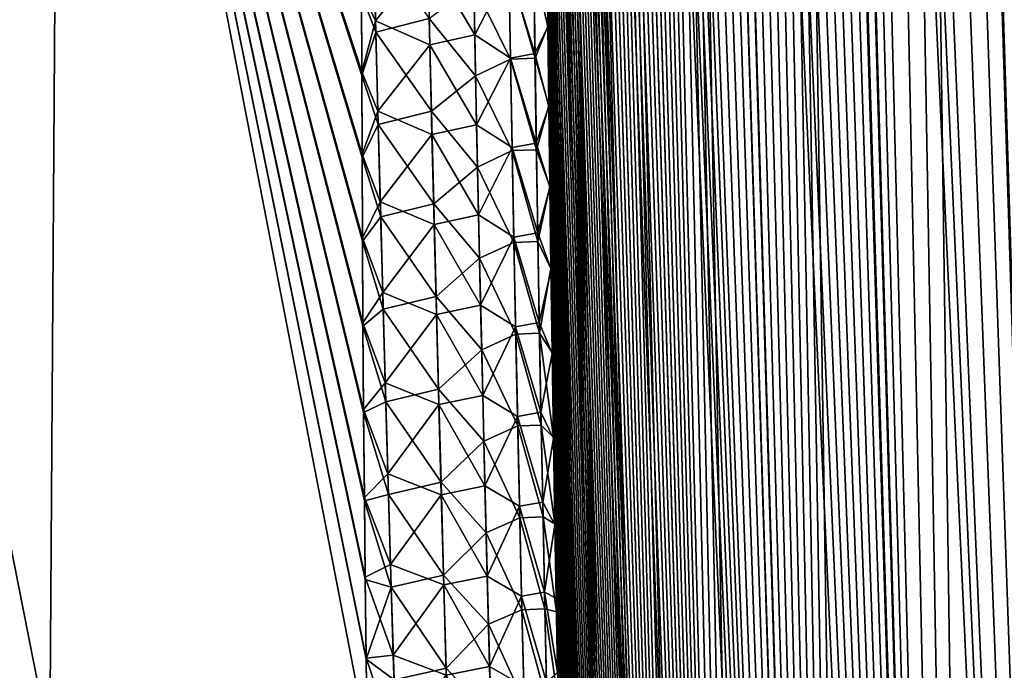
# Model space of a CAD drawing. Header units: metres. Extents: x -109 to 109, y -505 to 40.
# Tile 106 of 256: x -64.15 to -59.91, y -86.42 to -83.61. Entities that reach past the tile are written whole.
import ezdxf

# ---------------------------------------------------------------- set-up
doc = ezdxf.new("R2010")
doc.units = ezdxf.units.M
doc.layers.add('solid_K244224000C74', color=7, linetype='CONTINUOUS')

msp = doc.modelspace()

# ---------------------------------------------------------------- linework, layer by layer
at = {"layer": 'solid_K244224000C74'}
for points in [[(-59.312447, -102.819359, -10.722473), (-60.271385, -68.240273, -9.956048), (-60.149227, -68.195297, -9.730494)], [(-58.619736, -102.819321, 9.522743), (-60.14138, -68.193573, 9.716348), (-60.26273, -68.236198, 9.939752)], [(-59.312447, -102.819359, -10.722473), (-60.149227, -68.195297, -9.730494), (-60.025311, -68.180893, -9.511346)], [(-58.619736, -102.819321, 9.522743), (-60.017929, -68.180771, 9.498561), (-60.14138, -68.193573, 9.716348)], [(-59.312447, -102.819359, -10.722473), (-60.025311, -68.180893, -9.511346), (-59.89753, -68.195374, -9.29456)], [(-58.619736, -102.819321, 9.522743), (-59.890362, -68.197174, 9.28267), (-60.017929, -68.180771, 9.498561)], [(-59.312447, -102.819359, -10.722473), (-60.3932, -68.318855, -10.191381), (-60.271385, -68.240273, -9.956048)], [(-59.312313, -102.819366, 10.722225), (-60.26273, -68.236198, 9.939752), (-60.383911, -68.311264, 10.173019)], [(-59.312313, -102.819366, 10.722225), (-58.619736, -102.819321, 9.522743), (-60.26273, -68.236198, 9.939752)], [(-59.914825, -102.718887, -11.972528), (-60.515366, -68.43502, -10.439013), (-60.3932, -68.318855, -10.191381)], [(-59.312313, -102.819366, 10.722225), (-60.383911, -68.311264, 10.173019), (-60.506008, -68.424515, 10.419593)], [(-59.312447, -102.819359, -10.722473), (-59.914825, -102.718887, -11.972528), (-60.3932, -68.318855, -10.191381)], [(-59.312313, -102.819366, 10.722225), (-60.506008, -68.424515, 10.419593), (-60.628784, -68.581078, 10.680666)], [(-59.914825, -102.718887, -11.972528), (-60.637703, -68.593857, -10.700157), (-60.515366, -68.43502, -10.439013)], [(-59.914825, -102.718887, -11.972528), (-60.759018, -68.800034, -10.974003), (-60.637703, -68.593857, -10.700157)], [(-59.312313, -102.819366, 10.722225), (-60.628784, -68.581078, 10.680666), (-60.751255, -68.785385, 10.956002)], [(-59.914825, -102.718887, -11.972528), (-60.818821, -68.921768, -11.115128), (-60.759018, -68.800034, -10.974003)], [(-59.312313, -102.819366, 10.722225), (-60.751255, -68.785385, 10.956002), (-60.811626, -68.906487, 11.097928)], [(-59.914825, -102.718887, -11.972528), (-60.877853, -69.056381, -11.258823), (-60.818821, -68.921768, -11.115128)], [(-59.312313, -102.819366, 10.722225), (-60.811626, -68.906487, 11.097928), (-60.871254, -69.040367, 11.242518)], [(-59.914825, -102.718887, -11.972528), (-60.935993, -69.203941, -11.404958), (-60.877853, -69.056381, -11.258823)], [(-59.914772, -102.718903, 11.972405), (-60.871254, -69.040367, 11.242518), (-60.92979, -69.187622, 11.389149)], [(-59.914772, -102.718903, 11.972405), (-59.312313, -102.819366, 10.722225), (-60.871254, -69.040367, 11.242518)], [(-59.914772, -102.718903, 11.972405), (-60.92979, -69.187622, 11.389149), (-60.987274, -69.347992, 11.537993)], [(-60.424709, -102.516273, -13.271167), (-60.99297, -69.364975, -11.553037), (-60.935993, -69.203941, -11.404958)], [(-59.914825, -102.718887, -11.972528), (-60.424709, -102.516273, -13.271167), (-60.935993, -69.203941, -11.404958)], [(-59.914772, -102.718903, 11.972405), (-60.987274, -69.347992, 11.537993), (-61.043549, -69.522095, 11.688837)], [(-60.424709, -102.516273, -13.271167), (-61.048801, -69.539253, -11.703195), (-60.99297, -69.364975, -11.553037)], [(-59.914772, -102.718903, 11.972405), (-61.043549, -69.522095, 11.688837), (-61.098515, -69.71022, 11.841541)], [(-60.424709, -102.516273, -13.271167), (-61.103348, -69.727432, -11.855221), (-61.048801, -69.539253, -11.703195)], [(-60.424709, -102.516273, -13.271167), (-61.156513, -69.929733, -12.008995), (-61.103348, -69.727432, -11.855221)], [(-59.914772, -102.718903, 11.972405), (-61.098515, -69.71022, 11.841541), (-61.152157, -69.912277, 11.996158)], [(-59.914772, -102.718903, 11.972405), (-61.152157, -69.912277, 11.996158), (-61.204319, -70.129044, 12.152443)], [(-60.424709, -102.516273, -13.271167), (-61.208286, -70.146172, -12.164555), (-61.156513, -69.929733, -12.008995)], [(-60.424709, -102.516273, -13.271167), (-61.258545, -70.377518, -12.321744), (-61.208286, -70.146172, -12.164555)], [(-59.914772, -102.718903, 11.972405), (-61.204319, -70.129044, 12.152443), (-61.254986, -70.360329, 12.3104)], [(-60.424709, -102.516273, -13.271167), (-61.307278, -70.623528, -12.480581), (-61.258545, -70.377518, -12.321744)], [(-59.914772, -102.718903, 11.972405), (-61.254986, -70.360329, 12.3104), (-61.3041, -70.60659, 12.469994)], [(-60.424709, -102.516273, -13.271167), (-61.354424, -70.88485, -12.641016), (-61.307278, -70.623528, -12.480581)], [(-59.914772, -102.718903, 11.972405), (-61.3041, -70.60659, 12.469994), (-61.35157, -70.8685, 12.631123)], [(-60.424709, -102.516273, -13.271167), (-61.399914, -71.161987, -12.802993), (-61.354424, -70.88485, -12.641016)], [(-60.424706, -102.516273, 13.271149), (-61.35157, -70.8685, 12.631123), (-61.3974, -71.145729, 12.793814)], [(-60.424706, -102.516273, 13.271149), (-59.914772, -102.718903, 11.972405), (-61.35157, -70.8685, 12.631123)], [(-60.838657, -102.208305, -14.616208), (-61.443737, -71.454765, -12.966523), (-61.399914, -71.161987, -12.802993)], [(-60.424706, -102.516273, 13.271149), (-61.3974, -71.145729, 12.793814), (-61.441505, -71.43927, 12.958009)], [(-60.424709, -102.516273, -13.271167), (-60.838657, -102.208305, -14.616208), (-61.399914, -71.161987, -12.802993)], [(-60.424706, -102.516273, 13.271149), (-61.441505, -71.43927, 12.958009), (-61.483849, -71.749329, 13.123683)], [(-60.838657, -102.208305, -14.616208), (-61.485806, -71.764343, -13.131538), (-61.443737, -71.454765, -12.966523)], [(-60.838657, -102.208305, -14.616208), (-61.5261, -72.090538, -13.298038), (-61.485806, -71.764343, -13.131538)], [(-60.424706, -102.516273, 13.271149), (-61.483849, -71.749329, 13.123683), (-61.524403, -72.076004, 13.29083)], [(-60.424706, -102.516273, 13.271149), (-61.524403, -72.076004, 13.29083), (-61.563087, -72.42054, 13.459383)], [(-60.838657, -102.208305, -14.616208), (-61.564571, -72.433983, -13.465986), (-61.5261, -72.090538, -13.298038)], [(-60.838657, -102.208305, -14.616208), (-61.589161, -72.673164, -13.578723), (-61.564571, -72.433983, -13.465986)], [(-60.424706, -102.516273, 13.271149), (-61.563087, -72.42054, 13.459383), (-61.587837, -72.659904, 13.572543)], [(-60.838657, -102.208305, -14.616208), (-61.612915, -72.920143, -13.692093), (-61.589161, -72.673164, -13.578723)], [(-60.424706, -102.516273, 13.271149), (-61.587837, -72.659904, 13.572543), (-61.611736, -72.907219, 13.68632)], [(-60.838657, -102.208305, -14.616208), (-61.635815, -73.175186, -13.806078), (-61.612915, -72.920143, -13.692093)], [(-60.424706, -102.516273, 13.271149), (-61.611736, -72.907219, 13.68632), (-61.634754, -73.162956, 13.800686)], [(-60.838657, -102.208305, -14.616208), (-61.657825, -73.438805, -13.920648), (-61.635815, -73.175186, -13.806078)], [(-60.424706, -102.516273, 13.271149), (-61.634754, -73.162956, 13.800686), (-61.656868, -73.427437, 13.915619)], [(-60.424706, -102.516273, 13.271149), (-61.656868, -73.427437, 13.915619), (-61.678104, -73.700157, 14.031149)], [(-60.838657, -102.208305, -14.616208), (-61.678932, -73.711334, -14.035782), (-61.657825, -73.438805, -13.920648)], [(-60.838657, -102.208305, -14.616208), (-61.69915, -73.992249, -14.151511), (-61.678932, -73.711334, -14.035782)], [(-60.838665, -102.208298, 14.616241), (-61.678104, -73.700157, 14.031149), (-61.698433, -73.981491, 14.147246)], [(-60.838665, -102.208298, 14.616241), (-60.424706, -102.516273, 13.271149), (-61.678104, -73.700157, 14.031149)], [(-60.838665, -102.208298, 14.616241), (-61.698433, -73.981491, 14.147246), (-61.717815, -74.272003, 14.263865)], [(-61.008312, -102.013245, -15.30547), (-61.718449, -74.281967, -14.2678), (-61.69915, -73.992249, -14.151511)], [(-60.838657, -102.208305, -14.616208), (-61.008312, -102.013245, -15.30547), (-61.69915, -73.992249, -14.151511)], [(-61.008312, -102.013245, -15.30547), (-61.736801, -74.58107, -14.384602), (-61.718449, -74.281967, -14.2678)], [(-60.838665, -102.208298, 14.616241), (-61.717815, -74.272003, 14.263865), (-61.736233, -74.572037, 14.380981)], [(-61.008312, -102.013245, -15.30547), (-61.754181, -74.889839, -14.501896), (-61.736801, -74.58107, -14.384602)], [(-60.838665, -102.208298, 14.616241), (-61.736233, -74.572037, 14.380981), (-61.753716, -74.880989, 14.49864)], [(-60.838665, -102.208298, 14.616241), (-61.753716, -74.880989, 14.49864), (-61.770229, -75.199348, 14.616791)], [(-61.008312, -102.013245, -15.30547), (-61.770615, -75.20771, -14.619727), (-61.754181, -74.889839, -14.501896)], [(-61.008312, -102.013245, -15.30547), (-61.786072, -75.535255, -14.738033), (-61.770615, -75.20771, -14.619727)], [(-60.838665, -102.208298, 14.616241), (-61.770229, -75.199348, 14.616791), (-61.785732, -75.527771, 14.735366)], [(-61.008312, -102.013245, -15.30547), (-61.800503, -75.873138, -14.856739), (-61.786072, -75.535255, -14.738033)], [(-61.00832, -102.013237, 15.305506), (-61.785732, -75.527771, 14.735366), (-61.800209, -75.866592, 14.854332)], [(-61.00832, -102.013237, 15.305506), (-60.838665, -102.208298, 14.616241), (-61.785732, -75.527771, 14.735366)], [(-61.152149, -101.790222, -16.005117), (-61.813904, -76.221519, -14.975832), (-61.800503, -75.873138, -14.856739)], [(-61.00832, -102.013237, 15.305506), (-61.800209, -75.866592, 14.854332), (-61.813686, -76.215149, 14.973759)], [(-61.008312, -102.013245, -15.30547), (-61.152149, -101.790222, -16.005117), (-61.800503, -75.873138, -14.856739)], [(-61.152149, -101.790222, -16.005117), (-61.826302, -76.579857, -15.095368), (-61.813904, -76.221519, -14.975832)], [(-61.00832, -102.013237, 15.305506), (-61.813686, -76.215149, 14.973759), (-61.826134, -76.57402, 15.093566)], [(-61.152149, -101.790222, -16.005117), (-61.837646, -76.948868, -15.215247), (-61.826302, -76.579857, -15.095368)], [(-61.00832, -102.013237, 15.305506), (-61.826134, -76.57402, 15.093566), (-61.837502, -76.94397, 15.213651)], [(-61.152149, -101.790222, -16.005117), (-61.84544, -77.233101, -15.305314), (-61.837646, -76.948868, -15.215247)], [(-61.00832, -102.013237, 15.305506), (-61.837502, -76.94397, 15.213651), (-61.845303, -77.229004, 15.303857)], [(-61.152149, -101.790222, -16.005117), (-61.852608, -77.523956, -15.395487), (-61.84544, -77.233101, -15.305314)], [(-61.00832, -102.013237, 15.305506), (-61.845303, -77.229004, 15.303857), (-61.852516, -77.519981, 15.394262)], [(-61.152149, -101.790222, -16.005117), (-61.859184, -77.820869, -15.48585), (-61.852608, -77.523956, -15.395487)], [(-61.00832, -102.013237, 15.305506), (-61.852516, -77.519981, 15.394262), (-61.859127, -77.817123, 15.484831)], [(-61.152149, -101.790222, -16.005117), (-61.865154, -78.124062, -15.576363), (-61.859184, -77.820869, -15.48585)], [(-61.00832, -102.013237, 15.305506), (-61.859127, -77.817123, 15.484831), (-61.865112, -78.120781, 15.5755)], [(-61.152149, -101.790222, -16.005117), (-61.870491, -78.433922, -15.666956), (-61.865154, -78.124062, -15.576363)], [(-61.152153, -101.790215, 16.005148), (-61.865112, -78.120781, 15.5755), (-61.870453, -78.431328, 15.666206)], [(-61.152153, -101.790215, 16.005148), (-61.00832, -102.013237, 15.305506), (-61.865112, -78.120781, 15.5755)], [(-61.269543, -101.537865, -16.715139), (-61.875179, -78.750824, -15.757565), (-61.870491, -78.433922, -15.666956)], [(-61.152153, -101.790215, 16.005148), (-61.870453, -78.431328, 15.666206), (-61.875126, -78.749092, 15.756893)], [(-61.152149, -101.790222, -16.005117), (-61.269543, -101.537865, -16.715139), (-61.870491, -78.433922, -15.666956)], [(-61.269543, -101.537865, -16.715139), (-61.8792, -79.075058, -15.848137), (-61.875179, -78.750824, -15.757565)], [(-61.152153, -101.790215, 16.005148), (-61.875126, -78.749092, 15.756893), (-61.879177, -79.07354, 15.847663)], [(-61.152153, -101.790215, 16.005148), (-61.879177, -79.07354, 15.847663), (-61.882599, -79.404648, 15.938507)], [(-61.269543, -101.537865, -16.715139), (-61.882595, -79.406029, -15.938788), (-61.8792, -79.075058, -15.848137)], [(-61.152153, -101.790215, 16.005148), (-61.882599, -79.404648, 15.938507), (-61.885368, -79.742851, 16.029341)], [(-61.269543, -101.537865, -16.715139), (-61.885357, -79.743843, -16.029488), (-61.882595, -79.406029, -15.938788)], [(-61.152153, -101.790215, 16.005148), (-61.885368, -79.742851, 16.029341), (-61.887463, -80.088562, 16.120071)], [(-61.269543, -101.537865, -16.715139), (-61.887463, -80.088943, -16.12014), (-61.885357, -79.743843, -16.029488)], [(-64.024048, -86.734787, -19.950666), (-65.460197, -86.734787, -20.779827), (-65.378426, -79.883408, -19.263136)], [(-65.460197, -86.734787, 20.779825), (-64.024048, -86.734787, 19.950665), (-65.378418, -79.883408, 19.263134)], [(-64.024048, -86.734787, -19.950666), (-65.378426, -79.883408, -19.263136), (-63.977322, -79.883408, -18.383154)], [(-64.024048, -86.734787, 19.950665), (-63.977314, -79.883408, 18.383148), (-65.378418, -79.883408, 19.263134)], [(-62.654381, -86.715843, -19.021971), (-64.024048, -86.734787, -19.950666), (-63.977322, -79.883408, -18.383154)], [(-64.024048, -86.734787, 19.950665), (-62.654385, -86.715851, 19.021975), (-63.977314, -79.883408, 18.383148)], [(-62.658657, -86.367393, -18.955767), (-62.654381, -86.715843, -19.021971), (-63.977322, -79.883408, -18.383154)], [(-62.662594, -86.023598, -18.888952), (-62.658657, -86.367393, -18.955767), (-63.977322, -79.883408, -18.383154)], [(-62.666229, -85.684265, -18.82155), (-62.662594, -86.023598, -18.888952), (-63.977322, -79.883408, -18.383154)], [(-62.669796, -85.304688, -18.744289), (-62.666229, -85.684265, -18.82155), (-63.977322, -79.883408, -18.383154)], [(-62.672714, -84.93177, -18.666391), (-62.669796, -85.304688, -18.744289), (-63.977322, -79.883408, -18.383154)], [(-62.675026, -84.565224, -18.587896), (-62.672714, -84.93177, -18.666391), (-63.977322, -79.883408, -18.383154)], [(-62.676765, -84.204773, -18.508833), (-62.675026, -84.565224, -18.587896), (-63.977322, -79.883408, -18.383154)], [(-62.677982, -83.850151, -18.429234), (-62.676765, -84.204773, -18.508833), (-63.977322, -79.883408, -18.383154)], [(-62.678719, -83.501068, -18.349125), (-62.677982, -83.850151, -18.429234), (-63.977322, -79.883408, -18.383154)], [(-62.678028, -83.83503, 18.425804), (-62.678745, -83.485603, 18.345537), (-63.977314, -79.883408, 18.383148)], [(-62.67683, -84.190002, 18.505558), (-62.678028, -83.83503, 18.425804), (-63.977314, -79.883408, 18.383148)], [(-62.67511, -84.550804, 18.584772), (-62.67683, -84.190002, 18.505558), (-63.977314, -79.883408, 18.383148)], [(-62.672817, -84.917702, 18.663418), (-62.67511, -84.550804, 18.584772), (-63.977314, -79.883408, 18.383148)], [(-62.669914, -85.290985, 18.741463), (-62.672817, -84.917702, 18.663418), (-63.977314, -79.883408, 18.383148)], [(-62.666363, -85.670929, 18.818869), (-62.669914, -85.290985, 18.741463), (-63.977314, -79.883408, 18.383148)], [(-62.662693, -86.014595, 18.887182), (-62.666363, -85.670929, 18.818869), (-63.977314, -79.883408, 18.383148)], [(-62.658714, -86.362831, 18.954893), (-62.662693, -86.014595, 18.887182), (-63.977314, -79.883408, 18.383148)], [(-62.654385, -86.715851, 19.021975), (-62.658714, -86.362831, 18.954893), (-63.977314, -79.883408, 18.383148)], [(-61.269543, -101.537865, -16.715139), (-61.888882, -80.441765, -16.210655), (-61.887463, -80.088943, -16.12014)], [(-61.152153, -101.790215, 16.005148), (-61.887463, -80.088562, 16.120071), (-61.888863, -80.4422, 16.210617)], [(-61.269543, -101.537865, -16.715139), (-61.889599, -80.802711, -16.300945), (-61.888882, -80.441765, -16.210655)], [(-61.152153, -101.790215, 16.005148), (-61.888863, -80.4422, 16.210617), (-61.889584, -80.803513, 16.301037)], [(-61.269547, -101.537849, 16.71517), (-61.889584, -80.803513, 16.301037), (-61.889664, -81.172058, 16.391422)], [(-61.269543, -101.537865, -16.715139), (-61.889656, -81.171211, -16.391144), (-61.889599, -80.802711, -16.300945)], [(-61.269547, -101.537849, 16.71517), (-61.152153, -101.790215, 16.005148), (-61.889584, -80.803513, 16.301037)], [(-61.269547, -101.537849, 16.71517), (-61.889664, -81.172058, 16.391422), (-61.889072, -81.548332, 16.481649)], [(-61.359631, -101.255722, -17.434717), (-61.889057, -81.547203, -16.481256), (-61.889656, -81.171211, -16.391144)], [(-61.269543, -101.537865, -16.715139), (-61.359631, -101.255722, -17.434717), (-61.889656, -81.171211, -16.391144)], [(-61.269547, -101.537849, 16.71517), (-61.889072, -81.548332, 16.481649), (-61.887779, -81.932816, 16.571596)], [(-61.359631, -101.255722, -17.434717), (-61.887779, -81.931175, -16.571156), (-61.889057, -81.547203, -16.481256)], [(-61.359631, -101.255722, -17.434717), (-61.885792, -82.323647, -16.660713), (-61.887779, -81.931175, -16.571156)], [(-61.269547, -101.537849, 16.71517), (-61.887779, -81.932816, 16.571596), (-61.885765, -82.326012, 16.661142)], [(-61.359631, -101.255722, -17.434717), (-61.883678, -82.644073, -16.732029), (-61.885792, -82.323647, -16.660713)], [(-61.269547, -101.537849, 16.71517), (-61.885765, -82.326012, 16.661142), (-61.883633, -82.646965, 16.73246)], [(-61.359631, -101.255722, -17.434717), (-61.881107, -82.970184, -16.803068), (-61.883678, -82.644073, -16.732029)], [(-61.269547, -101.537849, 16.71517), (-61.883633, -82.646965, 16.73246), (-61.881081, -82.973, 16.803656)], [(-61.359631, -101.255722, -17.434717), (-61.878117, -83.30143, -16.873976), (-61.881107, -82.970184, -16.803068)], [(-61.269547, -101.537849, 16.71517), (-61.881081, -82.973, 16.803656), (-61.878098, -83.304283, 16.874676)], [(-62.618591, -83.615211, 18.328611), (-62.628239, -83.225586, 18.245014), (-62.678745, -83.485603, 18.345537)], [(-62.393154, -83.331253, 18.046749), (-62.628239, -83.225586, 18.245014), (-62.618591, -83.615211, 18.328611)], [(-62.62714, -83.265694, -18.253611), (-62.617229, -83.663483, -18.338707), (-62.678719, -83.501068, -18.349125)], [(-62.386646, -83.604858, -18.104414), (-62.617229, -83.663483, -18.338707), (-62.62714, -83.265694, -18.253611)], [(-62.19083, -83.675407, 17.862911), (-62.198593, -83.287521, 17.781269), (-62.393154, -83.331253, 18.046749)], [(-62.043385, -83.389824, 17.518248), (-62.198593, -83.287521, 17.781269), (-62.19083, -83.675407, 17.862911)], [(-62.384335, -83.718361, 18.128544), (-62.393154, -83.331253, 18.046749), (-62.618591, -83.615211, 18.328611)], [(-62.19083, -83.675407, 17.862911), (-62.393154, -83.331253, 18.046749), (-62.384335, -83.718361, 18.128544)], [(-61.93626, -83.370102, 17.207808), (-61.874668, -83.641129, 16.945435), (-61.878098, -83.304283, 16.874676)], [(-61.935936, -83.381294, -17.209517), (-61.878117, -83.30143, -16.873976), (-61.874687, -83.638084, -16.944674)], [(-61.359631, -101.255722, -17.434717), (-61.874687, -83.638084, -16.944674), (-61.878117, -83.30143, -16.873976)], [(-61.269547, -101.537849, 16.71517), (-61.878098, -83.304283, 16.874676), (-61.874668, -83.641129, 16.945435)], [(-61.930859, -83.755867, 17.288113), (-61.93626, -83.370102, 17.207808), (-62.043385, -83.389824, 17.518248)], [(-61.930859, -83.755867, 17.288113), (-61.874668, -83.641129, 16.945435), (-61.93626, -83.370102, 17.207808)], [(-62.194901, -83.458794, -17.817076), (-62.043198, -83.385307, -17.516703), (-62.036362, -83.779869, -17.598858)], [(-62.036709, -83.775314, 17.59853), (-62.043385, -83.389824, 17.518248), (-62.19083, -83.675407, 17.862911)], [(-61.930859, -83.755867, 17.288113), (-62.043385, -83.389824, 17.518248), (-62.036709, -83.775314, 17.59853)], [(-61.935936, -83.381294, -17.209517), (-61.930393, -83.775795, -17.291546), (-62.043198, -83.385307, -17.516703)], [(-61.930393, -83.775795, -17.291546), (-62.036362, -83.779869, -17.598858), (-62.043198, -83.385307, -17.516703)], [(-61.935936, -83.381294, -17.209517), (-61.874687, -83.638084, -16.944674), (-61.930393, -83.775795, -17.291546)], [(-62.194901, -83.458794, -17.817076), (-62.18684, -83.851883, -17.898895), (-62.386646, -83.604858, -18.104414)], [(-62.194901, -83.458794, -17.817076), (-62.036362, -83.779869, -17.598858), (-62.18684, -83.851883, -17.898895)], [(-62.618591, -83.615211, 18.328611), (-62.678745, -83.485603, 18.345537), (-62.678028, -83.83503, 18.425804)], [(-62.617229, -83.663483, -18.338707), (-62.677982, -83.850151, -18.429234), (-62.678719, -83.501068, -18.349125)], [(-62.608574, -84.005142, 18.41024), (-62.618591, -83.615211, 18.328611), (-62.678028, -83.83503, 18.425804)], [(-62.384335, -83.718361, 18.128544), (-62.618591, -83.615211, 18.328611), (-62.608574, -84.005142, 18.41024)], [(-62.386646, -83.604858, -18.104414), (-62.377262, -84.004128, -18.18729), (-62.617229, -83.663483, -18.338707)], [(-62.18684, -83.851883, -17.898895), (-62.377262, -84.004128, -18.18729), (-62.386646, -83.604858, -18.104414)], [(-62.617229, -83.663483, -18.338707), (-62.606937, -84.061592, -18.421759), (-62.677982, -83.850151, -18.429234)], [(-62.377262, -84.004128, -18.18729), (-62.606937, -84.061592, -18.421759), (-62.617229, -83.663483, -18.338707)], [(-61.930859, -83.755867, 17.288113), (-61.870781, -83.98381, 17.015842), (-61.874668, -83.641129, 16.945435)], [(-61.930393, -83.775795, -17.291546), (-61.874687, -83.638084, -16.944674), (-61.870811, -83.980438, -17.01507)], [(-61.359631, -101.255722, -17.434717), (-61.870811, -83.980438, -17.01507), (-61.874687, -83.638084, -16.944674)], [(-61.269547, -101.537849, 16.71517), (-61.874668, -83.641129, 16.945435), (-61.870781, -83.98381, 17.015842)], [(-62.182655, -84.063644, 17.94265), (-62.19083, -83.675407, 17.862911), (-62.384335, -83.718361, 18.128544)], [(-62.036709, -83.775314, 17.59853), (-62.19083, -83.675407, 17.862911), (-62.182655, -84.063644, 17.94265)], [(-62.375141, -84.105797, 18.208427), (-62.384335, -83.718361, 18.128544), (-62.608574, -84.005142, 18.41024)], [(-62.182655, -84.063644, 17.94265), (-62.384335, -83.718361, 18.128544), (-62.375141, -84.105797, 18.208427)], [(-61.924995, -84.142052, 17.366564), (-61.930859, -83.755867, 17.288113), (-62.036709, -83.775314, 17.59853)], [(-61.924995, -84.142052, 17.366564), (-61.870781, -83.98381, 17.015842), (-61.930859, -83.755867, 17.288113)], [(-62.18684, -83.851883, -17.898895), (-62.036362, -83.779869, -17.598858), (-62.029083, -84.174828, -17.67907)], [(-62.029606, -84.161179, 17.67695), (-62.036709, -83.775314, 17.59853), (-62.182655, -84.063644, 17.94265)], [(-61.924995, -84.142052, 17.366564), (-62.036709, -83.775314, 17.59853), (-62.029606, -84.161179, 17.67695)], [(-61.930393, -83.775795, -17.291546), (-61.92437, -84.170723, -17.371637), (-62.036362, -83.779869, -17.598858)], [(-61.92437, -84.170723, -17.371637), (-62.029083, -84.174828, -17.67907), (-62.036362, -83.779869, -17.598858)], [(-61.930393, -83.775795, -17.291546), (-61.870811, -83.980438, -17.01507), (-61.92437, -84.170723, -17.371637)], [(-62.608574, -84.005142, 18.41024), (-62.678028, -83.83503, 18.425804), (-62.67683, -84.190002, 18.505558)], [(-62.606937, -84.061592, -18.421759), (-62.676765, -84.204773, -18.508833), (-62.677982, -83.850151, -18.429234)], [(-62.18684, -83.851883, -17.898895), (-62.178375, -84.245323, -17.978779), (-62.377262, -84.004128, -18.18729)], [(-62.18684, -83.851883, -17.898895), (-62.029083, -84.174828, -17.67907), (-62.178375, -84.245323, -17.978779)], [(-62.598217, -84.395378, 18.489935), (-62.608574, -84.005142, 18.41024), (-62.67683, -84.190002, 18.505558)], [(-62.375141, -84.105797, 18.208427), (-62.608574, -84.005142, 18.41024), (-62.598217, -84.395378, 18.489935)], [(-62.377262, -84.004128, -18.18729), (-62.3675, -84.40374, -18.26816), (-62.606937, -84.061592, -18.421759)], [(-62.178375, -84.245323, -17.978779), (-62.3675, -84.40374, -18.26816), (-62.377262, -84.004128, -18.18729)], [(-61.924995, -84.142052, 17.366564), (-61.866425, -84.332626, 17.085817), (-61.870781, -83.98381, 17.015842)], [(-61.92437, -84.170723, -17.371637), (-61.870811, -83.980438, -17.01507), (-61.866474, -84.328796, -17.085077)], [(-61.359631, -101.255722, -17.434717), (-61.866474, -84.328796, -17.085077), (-61.870811, -83.980438, -17.01507)], [(-61.269547, -101.537849, 16.71517), (-61.870781, -83.98381, 17.015842), (-61.866425, -84.332626, 17.085817)], [(-62.606937, -84.061592, -18.421759), (-62.596291, -84.460014, -18.502798), (-62.676765, -84.204773, -18.508833)], [(-62.3675, -84.40374, -18.26816), (-62.596291, -84.460014, -18.502798), (-62.606937, -84.061592, -18.421759)], [(-62.174103, -84.452225, 18.020514), (-62.182655, -84.063644, 17.94265), (-62.375141, -84.105797, 18.208427)], [(-62.029606, -84.161179, 17.67695), (-62.182655, -84.063644, 17.94265), (-62.174103, -84.452225, 18.020514)], [(-62.365593, -84.493553, 18.286432), (-62.375141, -84.105797, 18.208427), (-62.598217, -84.395378, 18.489935)], [(-62.174103, -84.452225, 18.020514), (-62.375141, -84.105797, 18.208427), (-62.365593, -84.493553, 18.286432)], [(-61.918694, -84.528625, 17.44319), (-61.924995, -84.142052, 17.366564), (-62.029606, -84.161179, 17.67695)], [(-61.918694, -84.528625, 17.44319), (-61.866425, -84.332626, 17.085817), (-61.924995, -84.142052, 17.366564)], [(-62.178375, -84.245323, -17.978779), (-62.029083, -84.174828, -17.67907), (-62.021381, -84.57016, -17.757366)], [(-62.022102, -84.547409, 17.753544), (-62.029606, -84.161179, 17.67695), (-62.174103, -84.452225, 18.020514)], [(-61.918694, -84.528625, 17.44319), (-62.029606, -84.161179, 17.67695), (-62.022102, -84.547409, 17.753544)], [(-61.92437, -84.170723, -17.371637), (-61.917892, -84.566055, -17.449825), (-62.029083, -84.174828, -17.67907)], [(-61.917892, -84.566055, -17.449825), (-62.021381, -84.57016, -17.757366), (-62.029083, -84.174828, -17.67907)], [(-61.92437, -84.170723, -17.371637), (-61.866474, -84.328796, -17.085077), (-61.917892, -84.566055, -17.449825)], [(-62.598217, -84.395378, 18.489935), (-62.67683, -84.190002, 18.505558), (-62.67511, -84.550804, 18.584772)], [(-62.596291, -84.460014, -18.502798), (-62.675026, -84.565224, -18.587896), (-62.676765, -84.204773, -18.508833)], [(-62.178375, -84.245323, -17.978779), (-62.169529, -84.639114, -18.056751), (-62.3675, -84.40374, -18.26816)], [(-62.178375, -84.245323, -17.978779), (-62.021381, -84.57016, -17.757366), (-62.169529, -84.639114, -18.056751)], [(-61.918694, -84.528625, 17.44319), (-61.861584, -84.687866, 17.15527), (-61.866425, -84.332626, 17.085817)], [(-61.917892, -84.566055, -17.449825), (-61.866474, -84.328796, -17.085077), (-61.86166, -84.683456, -17.154606)], [(-61.359631, -101.255722, -17.434717), (-61.86166, -84.683456, -17.154606), (-61.866474, -84.328796, -17.085077)], [(-61.359634, -101.255707, 17.434746), (-61.866425, -84.332626, 17.085817), (-61.861584, -84.687866, 17.15527)], [(-61.359634, -101.255707, 17.434746), (-61.269547, -101.537849, 16.71517), (-61.866425, -84.332626, 17.085817)], [(-62.587536, -84.785896, 18.567724), (-62.598217, -84.395378, 18.489935), (-62.67511, -84.550804, 18.584772)], [(-62.365593, -84.493553, 18.286432), (-62.598217, -84.395378, 18.489935), (-62.587536, -84.785896, 18.567724)], [(-62.3675, -84.40374, -18.26816), (-62.357376, -84.80368, -18.347052), (-62.596291, -84.460014, -18.502798)], [(-62.169529, -84.639114, -18.056751), (-62.357376, -84.80368, -18.347052), (-62.3675, -84.40374, -18.26816)], [(-62.596291, -84.460014, -18.502798), (-62.585312, -84.858734, -18.581854), (-62.675026, -84.565224, -18.587896)], [(-62.357376, -84.80368, -18.347052), (-62.585312, -84.858734, -18.581854), (-62.596291, -84.460014, -18.502798)], [(-62.165188, -84.841141, 18.096533), (-62.174103, -84.452225, 18.020514), (-62.365593, -84.493553, 18.286432)], [(-62.022102, -84.547409, 17.753544), (-62.174103, -84.452225, 18.020514), (-62.165188, -84.841141, 18.096533)], [(-62.355713, -84.881607, 18.362585), (-62.365593, -84.493553, 18.286432), (-62.587536, -84.785896, 18.567724)], [(-62.165188, -84.841141, 18.096533), (-62.365593, -84.493553, 18.286432), (-62.355713, -84.881607, 18.362585)], [(-62.587536, -84.785896, 18.567724), (-62.67511, -84.550804, 18.584772), (-62.672817, -84.917702, 18.663418)], [(-62.585312, -84.858734, -18.581854), (-62.672714, -84.93177, -18.666391), (-62.675026, -84.565224, -18.587896)], [(-62.014221, -84.933983, 17.828335), (-62.022102, -84.547409, 17.753544), (-62.165188, -84.841141, 18.096533)], [(-61.911983, -84.915573, 17.518019), (-61.918694, -84.528625, 17.44319), (-62.022102, -84.547409, 17.753544)], [(-61.911983, -84.915573, 17.518019), (-62.022102, -84.547409, 17.753544), (-62.014221, -84.933983, 17.828335)], [(-61.917892, -84.566055, -17.449825), (-61.910984, -84.961792, -17.526131), (-62.021381, -84.57016, -17.757366)], [(-61.911983, -84.915573, 17.518019), (-61.861584, -84.687866, 17.15527), (-61.918694, -84.528625, 17.44319)], [(-61.917892, -84.566055, -17.449825), (-61.86166, -84.683456, -17.154606), (-61.910984, -84.961792, -17.526131)], [(-62.169529, -84.639114, -18.056751), (-62.021381, -84.57016, -17.757366), (-62.013283, -84.965858, -17.833771)], [(-61.910984, -84.961792, -17.526131), (-62.013283, -84.965858, -17.833771), (-62.021381, -84.57016, -17.757366)], [(-62.169529, -84.639114, -18.056751), (-62.16032, -85.033234, -18.132841), (-62.357376, -84.80368, -18.347052)], [(-62.169529, -84.639114, -18.056751), (-62.013283, -84.965858, -17.833771), (-62.16032, -85.033234, -18.132841)], [(-61.911983, -84.915573, 17.518019), (-61.856289, -85.049171, 17.224323), (-61.861584, -84.687866, 17.15527)], [(-61.910984, -84.961792, -17.526131), (-61.86166, -84.683456, -17.154606), (-61.856365, -85.044662, -17.223585)], [(-61.421638, -100.94191, -18.163813), (-61.856365, -85.044662, -17.223585), (-61.86166, -84.683456, -17.154606)], [(-61.359631, -101.255722, -17.434717), (-61.421638, -100.94191, -18.163813), (-61.86166, -84.683456, -17.154606)], [(-61.359634, -101.255707, 17.434746), (-61.861584, -84.687866, 17.15527), (-61.856289, -85.049171, 17.224323)], [(-62.576557, -85.176704, 18.643635), (-62.587536, -84.785896, 18.567724), (-62.672817, -84.917702, 18.663418)], [(-62.355713, -84.881607, 18.362585), (-62.587536, -84.785896, 18.567724), (-62.576557, -85.176704, 18.643635)], [(-62.357376, -84.80368, -18.347052), (-62.346916, -85.203941, -18.423994), (-62.585312, -84.858734, -18.581854)], [(-62.16032, -85.033234, -18.132841), (-62.346916, -85.203941, -18.423994), (-62.357376, -84.80368, -18.347052)], [(-62.585312, -84.858734, -18.581854), (-62.574024, -85.257751, -18.658957), (-62.672714, -84.93177, -18.666391)], [(-62.346916, -85.203941, -18.423994), (-62.574024, -85.257751, -18.658957), (-62.585312, -84.858734, -18.581854)], [(-62.155933, -85.23037, 18.170731), (-62.165188, -84.841141, 18.096533), (-62.355713, -84.881607, 18.362585)], [(-62.014221, -84.933983, 17.828335), (-62.165188, -84.841141, 18.096533), (-62.155933, -85.23037, 18.170731)], [(-62.34552, -85.269958, 18.436911), (-62.355713, -84.881607, 18.362585), (-62.576557, -85.176704, 18.643635)], [(-62.155933, -85.23037, 18.170731), (-62.355713, -84.881607, 18.362585), (-62.34552, -85.269958, 18.436911)], [(-62.576557, -85.176704, 18.643635), (-62.672817, -84.917702, 18.663418), (-62.669914, -85.290985, 18.741463)], [(-62.574024, -85.257751, -18.658957), (-62.669796, -85.304688, -18.744289), (-62.672714, -84.93177, -18.666391)], [(-62.005981, -85.3209, 17.901344), (-62.014221, -84.933983, 17.828335), (-62.155933, -85.23037, 18.170731)], [(-61.904881, -85.302887, 17.59107), (-61.911983, -84.915573, 17.518019), (-62.014221, -84.933983, 17.828335)], [(-61.904881, -85.302887, 17.59107), (-62.014221, -84.933983, 17.828335), (-62.005981, -85.3209, 17.901344)], [(-61.904881, -85.302887, 17.59107), (-61.856289, -85.049171, 17.224323), (-61.911983, -84.915573, 17.518019)], [(-62.16032, -85.033234, -18.132841), (-62.013283, -84.965858, -17.833771), (-62.00481, -85.361908, -17.908314)], [(-61.910984, -84.961792, -17.526131), (-61.903667, -85.357903, -17.600582), (-62.013283, -84.965858, -17.833771)], [(-61.903667, -85.357903, -17.600582), (-62.00481, -85.361908, -17.908314), (-62.013283, -84.965858, -17.833771)], [(-61.910984, -84.961792, -17.526131), (-61.856365, -85.044662, -17.223585), (-61.850636, -85.411736, -17.292233)], [(-61.910984, -84.961792, -17.526131), (-61.850636, -85.411736, -17.292233), (-61.903667, -85.357903, -17.600582)], [(-62.16032, -85.033234, -18.132841), (-62.150776, -85.427681, -18.207071), (-62.346916, -85.203941, -18.423994)], [(-62.16032, -85.033234, -18.132841), (-62.00481, -85.361908, -17.908314), (-62.150776, -85.427681, -18.207071)], [(-61.904881, -85.302887, 17.59107), (-61.850571, -85.416138, 17.293095), (-61.856289, -85.049171, 17.224323)], [(-61.421638, -100.94191, -18.163813), (-61.850636, -85.411736, -17.292233), (-61.856365, -85.044662, -17.223585)], [(-61.359634, -101.255707, 17.434746), (-61.856289, -85.049171, 17.224323), (-61.850571, -85.416138, 17.293095)], [(-62.5653, -85.56778, 18.717693), (-62.576557, -85.176704, 18.643635), (-62.669914, -85.290985, 18.741463)], [(-62.34552, -85.269958, 18.436911), (-62.576557, -85.176704, 18.643635), (-62.5653, -85.56778, 18.717693)], [(-62.346916, -85.203941, -18.423994), (-62.336147, -85.6045, -18.499018), (-62.574024, -85.257751, -18.658957)], [(-62.150776, -85.427681, -18.207071), (-62.336147, -85.6045, -18.499018), (-62.346916, -85.203941, -18.423994)], [(-62.146362, -85.619911, 18.243132), (-62.155933, -85.23037, 18.170731), (-62.34552, -85.269958, 18.436911)], [(-62.005981, -85.3209, 17.901344), (-62.155933, -85.23037, 18.170731), (-62.146362, -85.619911, 18.243132)], [(-62.574024, -85.257751, -18.658957), (-62.562454, -85.657059, -18.734131), (-62.669796, -85.304688, -18.744289)], [(-62.336147, -85.6045, -18.499018), (-62.562454, -85.657059, -18.734131), (-62.574024, -85.257751, -18.658957)], [(-62.335041, -85.6586, 18.509432), (-62.34552, -85.269958, 18.436911), (-62.5653, -85.56778, 18.717693)], [(-62.146362, -85.619911, 18.243132), (-62.34552, -85.269958, 18.436911), (-62.335041, -85.6586, 18.509432)], [(-62.5653, -85.56778, 18.717693), (-62.669914, -85.290985, 18.741463), (-62.666363, -85.670929, 18.818869)], [(-62.562454, -85.657059, -18.734131), (-62.666229, -85.684265, -18.82155), (-62.669796, -85.304688, -18.744289)], [(-61.997406, -85.708138, 17.972597), (-62.005981, -85.3209, 17.901344), (-62.146362, -85.619911, 18.243132)], [(-61.897408, -85.690559, 17.662371), (-61.904881, -85.302887, 17.59107), (-62.005981, -85.3209, 17.901344)], [(-61.897408, -85.690559, 17.662371), (-62.005981, -85.3209, 17.901344), (-61.997406, -85.708138, 17.972597)], [(-61.897408, -85.690559, 17.662371), (-61.850571, -85.416138, 17.293095), (-61.904881, -85.302887, 17.59107)], [(-62.150776, -85.427681, -18.207071), (-62.00481, -85.361908, -17.908314), (-61.995987, -85.758301, -17.981018)], [(-61.903667, -85.357903, -17.600582), (-61.895969, -85.754379, -17.673203), (-62.00481, -85.361908, -17.908314)], [(-61.895969, -85.754379, -17.673203), (-61.995987, -85.758301, -17.981018), (-62.00481, -85.361908, -17.908314)], [(-61.903667, -85.357903, -17.600582), (-61.850636, -85.411736, -17.292233), (-61.844475, -85.784676, -17.36054)], [(-61.903667, -85.357903, -17.600582), (-61.844475, -85.784676, -17.36054), (-61.895969, -85.754379, -17.673203)], [(-61.897408, -85.690559, 17.662371), (-61.84441, -85.789116, 17.361467), (-61.850571, -85.416138, 17.293095)], [(-61.421638, -100.94191, -18.163813), (-61.844475, -85.784676, -17.36054), (-61.850636, -85.411736, -17.292233)], [(-61.359634, -101.255707, 17.434746), (-61.850571, -85.416138, 17.293095), (-61.84441, -85.789116, 17.361467)], [(-62.150776, -85.427681, -18.207071), (-62.140915, -85.822441, -18.279472), (-62.336147, -85.6045, -18.499018)], [(-62.150776, -85.427681, -18.207071), (-61.995987, -85.758301, -17.981018), (-62.140915, -85.822441, -18.279472)], [(-62.553783, -85.959129, 18.789925), (-62.5653, -85.56778, 18.717693), (-62.666363, -85.670929, 18.818869)], [(-62.335041, -85.6586, 18.509432), (-62.5653, -85.56778, 18.717693), (-62.553783, -85.959129, 18.789925)], [(-62.336147, -85.6045, -18.499018), (-62.325085, -86.005356, -18.572149), (-62.562454, -85.657059, -18.734131)], [(-62.140915, -85.822441, -18.279472), (-62.325085, -86.005356, -18.572149), (-62.336147, -85.6045, -18.499018)], [(-62.136494, -86.00975, 18.313759), (-62.146362, -85.619911, 18.243132), (-62.335041, -85.6586, 18.509432)], [(-61.997406, -85.708138, 17.972597), (-62.146362, -85.619911, 18.243132), (-62.136494, -86.00975, 18.313759)], [(-62.553783, -85.959129, 18.789925), (-62.666363, -85.670929, 18.818869), (-62.662693, -86.014595, 18.887182)], [(-62.562454, -85.657059, -18.734131), (-62.550617, -86.056625, -18.807411), (-62.666229, -85.684265, -18.82155)], [(-62.325085, -86.005356, -18.572149), (-62.550617, -86.056625, -18.807411), (-62.562454, -85.657059, -18.734131)], [(-62.324291, -86.047508, 18.580175), (-62.335041, -85.6586, 18.509432), (-62.553783, -85.959129, 18.789925)], [(-62.136494, -86.00975, 18.313759), (-62.335041, -85.6586, 18.509432), (-62.324291, -86.047508, 18.580175)], [(-62.550617, -86.056625, -18.807411), (-62.662594, -86.023598, -18.888952), (-62.666229, -85.684265, -18.82155)], [(-61.98851, -86.095688, 18.042118), (-61.997406, -85.708138, 17.972597), (-62.136494, -86.00975, 18.313759)], [(-61.889587, -86.07856, 17.731937), (-61.897408, -85.690559, 17.662371), (-61.997406, -85.708138, 17.972597)], [(-61.889587, -86.07856, 17.731937), (-61.997406, -85.708138, 17.972597), (-61.98851, -86.095688, 18.042118)], [(-61.889587, -86.07856, 17.731937), (-61.84441, -85.789116, 17.361467), (-61.897408, -85.690559, 17.662371)], [(-61.895969, -85.754379, -17.673203), (-61.887909, -86.151207, -17.744019), (-61.995987, -85.758301, -17.981018)], [(-61.895969, -85.754379, -17.673203), (-61.844475, -85.784676, -17.36054), (-61.837868, -86.163834, -17.428387)], [(-61.895969, -85.754379, -17.673203), (-61.837868, -86.163834, -17.428387), (-61.887909, -86.151207, -17.744019)], [(-62.140915, -85.822441, -18.279472), (-61.995987, -85.758301, -17.981018), (-61.986835, -86.155022, -18.051908)], [(-61.887909, -86.151207, -17.744019), (-61.986835, -86.155022, -18.051908), (-61.995987, -85.758301, -17.981018)], [(-61.889587, -86.07856, 17.731937), (-61.838932, -86.104767, 17.418055), (-61.84441, -85.789116, 17.361467)], [(-61.421638, -100.94191, -18.163813), (-61.837868, -86.163834, -17.428387), (-61.844475, -85.784676, -17.36054)], [(-61.359634, -101.255707, 17.434746), (-61.84441, -85.789116, 17.361467), (-61.838932, -86.104767, 17.418055)], [(-62.140915, -85.822441, -18.279472), (-62.13076, -86.217499, -18.350067), (-62.325085, -86.005356, -18.572149)], [(-62.140915, -85.822441, -18.279472), (-61.986835, -86.155022, -18.051908), (-62.13076, -86.217499, -18.350067)], [(-62.542027, -86.350731, 18.860355), (-62.553783, -85.959129, 18.789925), (-62.662693, -86.014595, 18.887182)], [(-62.324291, -86.047508, 18.580175), (-62.553783, -85.959129, 18.789925), (-62.542027, -86.350731, 18.860355)], [(-62.325085, -86.005356, -18.572149), (-62.313759, -86.406494, -18.643415), (-62.550617, -86.056625, -18.807411)], [(-62.13076, -86.217499, -18.350067), (-62.313759, -86.406494, -18.643415), (-62.325085, -86.005356, -18.572149)], [(-62.126347, -86.399872, 18.382639), (-62.136494, -86.00975, 18.313759), (-62.324291, -86.047508, 18.580175)], [(-61.98851, -86.095688, 18.042118), (-62.136494, -86.00975, 18.313759), (-62.126347, -86.399872, 18.382639)], [(-62.542027, -86.350731, 18.860355), (-62.662693, -86.014595, 18.887182), (-62.658714, -86.362831, 18.954893)], [(-62.550617, -86.056625, -18.807411), (-62.658657, -86.367393, -18.955767), (-62.662594, -86.023598, -18.888952)], [(-62.31329, -86.436691, 18.649166), (-62.324291, -86.047508, 18.580175), (-62.542027, -86.350731, 18.860355)], [(-62.126347, -86.399872, 18.382639), (-62.324291, -86.047508, 18.580175), (-62.31329, -86.436691, 18.649166)], [(-62.550617, -86.056625, -18.807411), (-62.53854, -86.456467, -18.878822), (-62.658657, -86.367393, -18.955767)], [(-62.313759, -86.406494, -18.643415), (-62.53854, -86.456467, -18.878822), (-62.550617, -86.056625, -18.807411)], [(-61.979321, -86.483543, 18.109926), (-61.98851, -86.095688, 18.042118), (-62.126347, -86.399872, 18.382639)], [(-61.881439, -86.466896, 17.799797), (-61.889587, -86.07856, 17.731937), (-61.98851, -86.095688, 18.042118)], [(-61.881439, -86.466896, 17.799797), (-61.98851, -86.095688, 18.042118), (-61.979321, -86.483543, 18.109926)], [(-61.889587, -86.07856, 17.731937), (-61.833126, -86.425026, 17.474215), (-61.838932, -86.104767, 17.418055)], [(-61.881439, -86.466896, 17.799797), (-61.833126, -86.425026, 17.474215), (-61.889587, -86.07856, 17.731937)], [(-61.359634, -101.255707, 17.434746), (-61.838932, -86.104767, 17.418055), (-61.833126, -86.425026, 17.474215)], [(-62.13076, -86.217499, -18.350067), (-61.986835, -86.155022, -18.051908), (-61.977383, -86.552048, -18.121016)], [(-61.887909, -86.151207, -17.744019), (-61.879509, -86.54837, -17.813053), (-61.986835, -86.155022, -18.051908)], [(-61.879509, -86.54837, -17.813053), (-61.977383, -86.552048, -18.121016), (-61.986835, -86.155022, -18.051908)], [(-61.887909, -86.151207, -17.744019), (-61.837868, -86.163834, -17.428387), (-61.830799, -86.549561, -17.495651)], [(-61.887909, -86.151207, -17.744019), (-61.830799, -86.549561, -17.495651), (-61.879509, -86.54837, -17.813053)], [(-61.421638, -100.94191, -18.163813), (-61.830799, -86.549561, -17.495651), (-61.837868, -86.163834, -17.428387)], [(-62.13076, -86.217499, -18.350067), (-62.120338, -86.612839, -18.418884), (-62.313759, -86.406494, -18.643415)], [(-62.13076, -86.217499, -18.350067), (-61.977383, -86.552048, -18.121016), (-62.120338, -86.612839, -18.418884)], [(-62.530056, -86.742577, 18.92901), (-62.542027, -86.350731, 18.860355), (-62.658714, -86.362831, 18.954893)], [(-62.31329, -86.436691, 18.649166), (-62.542027, -86.350731, 18.860355), (-62.530056, -86.742577, 18.92901)], [(-62.530056, -86.742577, 18.92901), (-62.658714, -86.362831, 18.954893), (-62.654385, -86.715851, 19.021975)], [(-62.53854, -86.456467, -18.878822), (-62.654381, -86.715843, -19.021971), (-62.658657, -86.367393, -18.955767)], [(-62.313759, -86.406494, -18.643415), (-62.302189, -86.807907, -18.712847), (-62.53854, -86.456467, -18.878822)], [(-62.120338, -86.612839, -18.418884), (-62.302189, -86.807907, -18.712847), (-62.313759, -86.406494, -18.643415)], [(-62.115948, -86.790276, 18.449793), (-62.126347, -86.399872, 18.382639), (-62.31329, -86.436691, 18.649166)], [(-61.979321, -86.483543, 18.109926), (-62.126347, -86.399872, 18.382639), (-62.115948, -86.790276, 18.449793)]]:
    msp.add_3dface(points, dxfattribs=at)

doc.saveas('drawing.dxf')
